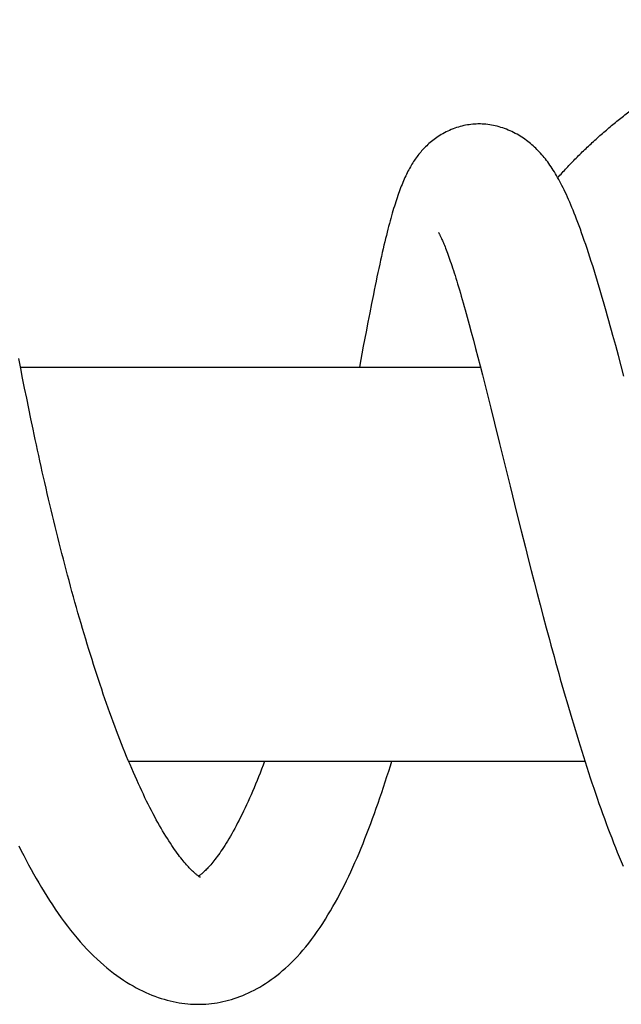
# Model space of a CAD drawing. Header units: millimetres. Extents: x 117 to 1320, y -43 to 1845.
# Tile 43 of 106: x 1030 to 1056, y 333 to 376. Entities that reach past the tile are written whole.
import ezdxf

# ---------------------------------------------------------------- set-up
doc = ezdxf.new("R2010")
doc.units = ezdxf.units.MM
doc.header["$LTSCALE"] = 65.395
doc.layers.get('0').update_dxf_attribs({"linetype": 'CONTINUOUS'})

msp = doc.modelspace()

# ---------------------------------------------------------------- linework, layer by layer
at = {"color": 7, "linetype": 'Continuous'}
for p, q in [((1045.06, 362.977), (1044.981, 362.571)), ((1045.139, 363.375), (1045.06, 362.977)), ((1049.178, 363.103), (1049.264, 362.792)), ((1044.981, 362.571), (1044.902, 362.159)), ((1049.264, 362.792), (1049.352, 362.469)), ((1044.902, 362.159), (1044.782, 361.531)), ((1049.352, 362.469), (1049.442, 362.135)), ((1049.442, 362.135), (1049.534, 361.789)), ((1049.534, 361.789), (1049.628, 361.432)), ((1055.675, 361.564), (1055.558, 361.994)), ((1044.782, 361.531), (1044.612, 360.628)), ((1049.628, 361.432), (1049.724, 361.063)), ((1055.792, 361.127), (1055.675, 361.564)), ((1029.998, 360.579), (1029.917, 360.999)), ((1049.724, 361.063), (1049.821, 360.683)), ((1055.91, 360.685), (1055.792, 361.127)), ((1029.989, 360.628), (1049.835, 360.628)), ((1030.081, 360.153), (1029.998, 360.579)), ((1049.821, 360.683), (1049.921, 360.293)), ((1056.028, 360.238), (1055.91, 360.685)), ((1030.166, 359.722), (1030.081, 360.153)), ((1049.921, 360.293), (1050.022, 359.894)), ((1030.254, 359.287), (1030.166, 359.722)), ((1050.022, 359.894), (1050.125, 359.487)), ((1030.343, 358.847), (1030.254, 359.287)), ((1050.125, 359.487), (1050.281, 358.86)), ((1030.434, 358.403), (1030.343, 358.847)), ((1050.281, 358.86), (1050.441, 358.217)), ((1030.528, 357.955), (1030.434, 358.403)), ((1050.441, 358.217), (1050.66, 357.334)), ((1050.66, 357.334), (1051.116, 355.488)), ((1051.116, 355.488), (1051.412, 354.296)), ((1051.412, 354.296), (1051.594, 353.571)), ((1051.594, 353.571), (1051.778, 352.841)), ((1051.778, 352.841), (1051.902, 352.35)), ((1051.902, 352.35), (1052.028, 351.858)), ((1052.028, 351.858), (1052.156, 351.363)), ((1052.156, 351.363), (1052.285, 350.866)), ((1052.285, 350.866), (1052.415, 350.369)), ((1052.415, 350.369), (1052.546, 349.871)), ((1052.546, 349.871), (1052.678, 349.374)), ((1052.678, 349.374), (1052.812, 348.879)), ((1034.651, 343.628), (1054.345, 343.628))]:
    msp.add_line(p, q, dxfattribs=at)
for points in [[(1049.782, 371.128), (1049.728, 371.127), (1049.655, 371.125), (1049.58, 371.121), (1049.504, 371.115), (1049.428, 371.107), (1049.352, 371.097), (1049.274, 371.085), (1049.197, 371.07), (1049.119, 371.054), (1049.041, 371.036), (1048.963, 371.015), (1048.886, 370.993), (1048.808, 370.968), (1048.731, 370.942), (1048.654, 370.913), (1048.578, 370.883), (1048.503, 370.85), (1048.429, 370.817), (1048.357, 370.781), (1048.286, 370.745), (1048.217, 370.707), (1048.149, 370.668), (1048.083, 370.628), (1048.019, 370.587), (1047.956, 370.545), (1047.894, 370.502), (1047.835, 370.458), (1047.777, 370.414), (1047.721, 370.369), (1047.667, 370.324), (1047.615, 370.279), (1047.565, 370.234), (1047.518, 370.189), (1047.472, 370.145), (1047.427, 370.1), (1047.384, 370.055), (1047.342, 370.009), (1047.3, 369.963), (1047.26, 369.916), (1047.219, 369.868), (1047.179, 369.818), (1047.14, 369.768), (1047.102, 369.717), (1047.064, 369.665), (1047.026, 369.612), (1046.99, 369.559), (1046.954, 369.504), (1046.918, 369.448), (1046.883, 369.391), (1046.848, 369.333), (1046.813, 369.273), (1046.779, 369.212), (1046.745, 369.149), (1046.711, 369.084), (1046.678, 369.019), (1046.645, 368.952), (1046.612, 368.883), (1046.58, 368.814), (1046.548, 368.743), (1046.517, 368.67), (1046.486, 368.596), (1046.455, 368.521), (1046.424, 368.444), (1046.393, 368.366), (1046.363, 368.285), (1046.333, 368.203), (1046.302, 368.12), (1046.272, 368.034), (1046.242, 367.946), (1046.212, 367.857), (1046.183, 367.765), (1046.153, 367.671), (1046.123, 367.575), (1046.093, 367.476), (1046.062, 367.375), (1046.032, 367.271), (1046.001, 367.164), (1045.971, 367.054), (1045.94, 366.941), (1045.908, 366.824), (1045.877, 366.704), (1045.844, 366.58), (1045.812, 366.452), (1045.779, 366.319), (1045.745, 366.182), (1045.71, 366.039), (1045.675, 365.891), (1045.639, 365.737), (1045.603, 365.578), (1045.565, 365.413), (1045.528, 365.244), (1045.49, 365.07), (1045.451, 364.893), (1045.412, 364.711), (1045.373, 364.527), (1045.334, 364.34), (1045.295, 364.151), (1045.256, 363.96), (1045.217, 363.766), (1045.139, 363.375)], [(1055.558, 361.994), (1055.499, 362.207), (1055.441, 362.418), (1055.382, 362.627), (1055.324, 362.835), (1055.266, 363.04), (1055.208, 363.244), (1055.15, 363.445), (1055.093, 363.644), (1055.035, 363.842), (1054.977, 364.037), (1054.919, 364.232), (1054.861, 364.425), (1054.802, 364.618), (1054.743, 364.81), (1054.683, 365.001), (1054.622, 365.192), (1054.562, 365.382), (1054.501, 365.569), (1054.44, 365.752), (1054.38, 365.931), (1054.321, 366.104), (1054.263, 366.271), (1054.206, 366.432), (1054.151, 366.586), (1054.096, 366.735), (1054.043, 366.878), (1053.991, 367.016), (1053.939, 367.149), (1053.888, 367.278), (1053.838, 367.403), (1053.788, 367.524), (1053.739, 367.642), (1053.69, 367.756), (1053.642, 367.866), (1053.594, 367.974), (1053.546, 368.078), (1053.499, 368.18), (1053.452, 368.279), (1053.404, 368.375), (1053.357, 368.469), (1053.311, 368.56), (1053.264, 368.649), (1053.217, 368.735), (1053.17, 368.819), (1053.123, 368.901), (1053.076, 368.981), (1053.029, 369.059), (1052.982, 369.134), (1052.934, 369.208), (1052.887, 369.28), (1052.838, 369.351), (1052.79, 369.42), (1052.741, 369.487), (1052.691, 369.553), (1052.641, 369.617), (1052.591, 369.68), (1052.54, 369.741), (1052.488, 369.801), (1052.436, 369.86), (1052.384, 369.917), (1052.331, 369.973), (1052.277, 370.027), (1052.223, 370.08), (1052.169, 370.131), (1052.114, 370.181), (1052.058, 370.231), (1052, 370.279), (1051.942, 370.327), (1051.882, 370.374), (1051.821, 370.42), (1051.758, 370.465), (1051.694, 370.51), (1051.628, 370.554), (1051.559, 370.598), (1051.489, 370.64), (1051.417, 370.682), (1051.344, 370.722), (1051.269, 370.76), (1051.194, 370.797), (1051.117, 370.833), (1051.04, 370.866), (1050.961, 370.898), (1050.882, 370.928), (1050.802, 370.956), (1050.722, 370.982), (1050.641, 371.006), (1050.56, 371.028), (1050.479, 371.047), (1050.398, 371.065), (1050.317, 371.08), (1050.237, 371.094), (1050.156, 371.105), (1050.077, 371.113), (1049.998, 371.12), (1049.919, 371.125), (1049.842, 371.127), (1049.782, 371.128)], [(1048.028, 366.438), (1048.028, 366.439), (1048.027, 366.439), (1048.028, 366.437), (1048.03, 366.434), (1048.033, 366.43), (1048.037, 366.424), (1048.042, 366.416), (1048.047, 366.406), (1048.054, 366.394), (1048.062, 366.381), (1048.07, 366.365), (1048.08, 366.347), (1048.091, 366.326), (1048.102, 366.303), (1048.115, 366.277), (1048.129, 366.248), (1048.144, 366.217), (1048.161, 366.181), (1048.178, 366.143), (1048.197, 366.1), (1048.218, 366.053), (1048.239, 366.002), (1048.262, 365.947), (1048.286, 365.889), (1048.31, 365.828), (1048.336, 365.763), (1048.362, 365.694), (1048.39, 365.622), (1048.418, 365.545), (1048.447, 365.466), (1048.477, 365.382), (1048.507, 365.295), (1048.538, 365.205), (1048.57, 365.11), (1048.603, 365.013), (1048.637, 364.911), (1048.671, 364.806), (1048.706, 364.697), (1048.742, 364.584), (1048.778, 364.467), (1048.816, 364.346), (1048.853, 364.222), (1048.892, 364.094), (1048.931, 363.962), (1048.971, 363.828), (1049.011, 363.689), (1049.052, 363.548), (1049.094, 363.403), (1049.136, 363.255), (1049.178, 363.103)], [(1037.75, 338.611), (1037.748, 338.612), (1037.744, 338.614), (1037.737, 338.618), (1037.729, 338.622), (1037.718, 338.629), (1037.705, 338.636), (1037.69, 338.646), (1037.674, 338.657), (1037.655, 338.67), (1037.635, 338.684), (1037.614, 338.7), (1037.59, 338.719), (1037.565, 338.739), (1037.538, 338.761), (1037.51, 338.785), (1037.48, 338.812), (1037.448, 338.84), (1037.416, 338.871), (1037.382, 338.904), (1037.347, 338.939), (1037.31, 338.976), (1037.272, 339.016), (1037.232, 339.059), (1037.19, 339.105), (1037.147, 339.154), (1037.102, 339.205), (1037.056, 339.26), (1037.008, 339.318), (1036.959, 339.379), (1036.908, 339.444), (1036.856, 339.512), (1036.802, 339.583), (1036.748, 339.657), (1036.692, 339.734), (1036.635, 339.815), (1036.577, 339.899), (1036.517, 339.988), (1036.455, 340.082), (1036.391, 340.181), (1036.325, 340.284), (1036.258, 340.392), (1036.191, 340.502), (1036.123, 340.615), (1036.055, 340.731), (1035.987, 340.85), (1035.919, 340.971), (1035.85, 341.096), (1035.78, 341.224), (1035.71, 341.355), (1035.641, 341.488), (1035.571, 341.623), (1035.501, 341.761), (1035.431, 341.901), (1035.361, 342.045), (1035.29, 342.192), (1035.219, 342.342), (1035.148, 342.495), (1035.076, 342.652), (1035.004, 342.811), (1034.932, 342.974), (1034.859, 343.139), (1034.786, 343.307), (1034.714, 343.478), (1034.641, 343.652), (1034.568, 343.828), (1034.495, 344.006), (1034.422, 344.188), (1034.349, 344.371), (1034.277, 344.557), (1034.204, 344.745), (1034.132, 344.935), (1034.06, 345.127), (1033.988, 345.321), (1033.916, 345.517), (1033.844, 345.715), (1033.773, 345.914), (1033.702, 346.115), (1033.632, 346.318), (1033.561, 346.522), (1033.491, 346.728), (1033.421, 346.936), (1033.352, 347.146), (1033.282, 347.359), (1033.213, 347.573), (1033.143, 347.789), (1033.074, 348.006), (1033.006, 348.226), (1032.937, 348.447), (1032.869, 348.669), (1032.801, 348.892), (1032.734, 349.117), (1032.667, 349.343), (1032.6, 349.57), (1032.534, 349.798), (1032.468, 350.027), (1032.403, 350.257), (1032.338, 350.488), (1032.273, 350.719), (1032.209, 350.95), (1032.146, 351.182), (1032.083, 351.415), (1032.021, 351.648), (1031.959, 351.881), (1031.897, 352.114), (1031.837, 352.348), (1031.776, 352.583), (1031.716, 352.817), (1031.657, 353.052), (1031.598, 353.287), (1031.539, 353.523), (1031.481, 353.759), (1031.424, 353.995), (1031.367, 354.231), (1031.31, 354.467), (1031.254, 354.703), (1031.198, 354.939), (1031.143, 355.175), (1031.089, 355.411), (1031.035, 355.646), (1030.981, 355.881), (1030.929, 356.115), (1030.876, 356.349), (1030.825, 356.581), (1030.774, 356.813), (1030.723, 357.044), (1030.674, 357.273), (1030.624, 357.502), (1030.576, 357.729), (1030.528, 357.955)], [(1052.812, 348.879), (1052.879, 348.632), (1052.946, 348.386), (1053.013, 348.14), (1053.081, 347.895), (1053.149, 347.65), (1053.218, 347.406), (1053.286, 347.162), (1053.355, 346.919), (1053.425, 346.676), (1053.494, 346.434), (1053.565, 346.192), (1053.635, 345.951), (1053.706, 345.71), (1053.777, 345.47), (1053.848, 345.232), (1053.92, 344.994), (1053.992, 344.757), (1054.064, 344.522), (1054.137, 344.287), (1054.21, 344.054), (1054.283, 343.822), (1054.356, 343.592), (1054.43, 343.363), (1054.504, 343.136), (1054.578, 342.909), (1054.653, 342.685), (1054.728, 342.461), (1054.803, 342.239), (1054.879, 342.019), (1054.955, 341.8), (1055.032, 341.583), (1055.109, 341.367), (1055.186, 341.152), (1055.264, 340.939), (1055.343, 340.727), (1055.422, 340.517), (1055.502, 340.308), (1055.583, 340.101), (1055.664, 339.895), (1055.745, 339.691), (1055.828, 339.489), (1055.91, 339.289), (1055.993, 339.092)], [(1037.658, 333.128), (1037.749, 333.129), (1037.87, 333.133), (1037.991, 333.14), (1038.112, 333.149), (1038.233, 333.162), (1038.355, 333.178), (1038.477, 333.197), (1038.599, 333.219), (1038.721, 333.245), (1038.843, 333.273), (1038.966, 333.305), (1039.089, 333.339), (1039.212, 333.378), (1039.335, 333.419), (1039.458, 333.464), (1039.581, 333.512), (1039.704, 333.564), (1039.827, 333.619), (1039.95, 333.677), (1040.072, 333.739), (1040.195, 333.805), (1040.317, 333.875), (1040.44, 333.948), (1040.563, 334.025), (1040.685, 334.107), (1040.808, 334.192), (1040.931, 334.282), (1041.054, 334.377), (1041.178, 334.476), (1041.302, 334.581), (1041.426, 334.69), (1041.55, 334.805), (1041.675, 334.925), (1041.8, 335.051), (1041.925, 335.184), (1042.051, 335.322), (1042.176, 335.466), (1042.301, 335.615), (1042.426, 335.771), (1042.549, 335.931), (1042.672, 336.097), (1042.794, 336.268), (1042.914, 336.443), (1043.031, 336.621), (1043.147, 336.802), (1043.259, 336.984), (1043.368, 337.166), (1043.474, 337.349), (1043.576, 337.532), (1043.677, 337.716), (1043.775, 337.9), (1043.871, 338.087), (1043.966, 338.275), (1044.059, 338.464), (1044.152, 338.657), (1044.243, 338.852), (1044.333, 339.05), (1044.423, 339.25), (1044.511, 339.452), (1044.599, 339.657), (1044.685, 339.864), (1044.771, 340.073), (1044.855, 340.285), (1044.939, 340.498), (1045.022, 340.713), (1045.104, 340.93), (1045.185, 341.149), (1045.265, 341.37), (1045.345, 341.592), (1045.424, 341.817), (1045.501, 342.042), (1045.579, 342.27), (1045.655, 342.499), (1045.73, 342.729), (1045.805, 342.961), (1045.879, 343.193), (1045.952, 343.427), (1046.014, 343.628)], [(1040.525, 343.628), (1040.522, 343.622), (1040.457, 343.45), (1040.392, 343.279), (1040.327, 343.112), (1040.262, 342.947), (1040.197, 342.786), (1040.132, 342.627), (1040.067, 342.472), (1040.003, 342.32), (1039.938, 342.171), (1039.874, 342.025), (1039.81, 341.881), (1039.745, 341.741), (1039.681, 341.603), (1039.617, 341.468), (1039.553, 341.335), (1039.489, 341.206), (1039.424, 341.079), (1039.36, 340.955), (1039.297, 340.834), (1039.233, 340.716), (1039.17, 340.601), (1039.107, 340.489), (1039.045, 340.382), (1038.984, 340.277), (1038.923, 340.177), (1038.864, 340.08), (1038.805, 339.988), (1038.749, 339.899), (1038.693, 339.815), (1038.638, 339.734), (1038.585, 339.657), (1038.533, 339.583), (1038.481, 339.513), (1038.431, 339.445), (1038.382, 339.381), (1038.334, 339.32), (1038.287, 339.262), (1038.242, 339.207), (1038.198, 339.155), (1038.156, 339.107), (1038.115, 339.061), (1038.076, 339.019), (1038.038, 338.979), (1038.002, 338.942), (1037.967, 338.907), (1037.933, 338.875), (1037.9, 338.844), (1037.869, 338.815), (1037.838, 338.789), (1037.81, 338.765), (1037.782, 338.742), (1037.757, 338.722), (1037.733, 338.704), (1037.711, 338.688), (1037.69, 338.674), (1037.672, 338.662), (1037.669, 338.66)], [(1029.918, 339.964), (1030.022, 339.756), (1030.127, 339.551), (1030.232, 339.348), (1030.339, 339.148), (1030.446, 338.949), (1030.555, 338.753), (1030.665, 338.558), (1030.777, 338.366), (1030.89, 338.174), (1031.005, 337.984), (1031.122, 337.795), (1031.241, 337.608), (1031.363, 337.421), (1031.488, 337.235), (1031.615, 337.05), (1031.746, 336.866), (1031.878, 336.684), (1032.013, 336.505), (1032.15, 336.329), (1032.288, 336.157), (1032.429, 335.988), (1032.57, 335.824), (1032.713, 335.665), (1032.857, 335.51), (1033.001, 335.36), (1033.145, 335.216), (1033.29, 335.078), (1033.434, 334.945), (1033.578, 334.819), (1033.721, 334.698), (1033.864, 334.582), (1034.006, 334.472), (1034.147, 334.368), (1034.288, 334.268), (1034.428, 334.174), (1034.567, 334.084), (1034.706, 333.999), (1034.844, 333.919), (1034.982, 333.843), (1035.119, 333.771), (1035.255, 333.704), (1035.39, 333.641), (1035.525, 333.582), (1035.659, 333.527), (1035.792, 333.476), (1035.925, 333.428), (1036.057, 333.385), (1036.188, 333.345), (1036.318, 333.308), (1036.447, 333.276), (1036.576, 333.246), (1036.703, 333.22), (1036.83, 333.198), (1036.956, 333.178), (1037.08, 333.162), (1037.204, 333.149), (1037.327, 333.139), (1037.449, 333.133), (1037.569, 333.129), (1037.658, 333.128)]]:
    msp.add_lwpolyline(points, dxfattribs=at)
msp.add_open_spline([(1053.175, 368.81), (1053.3, 368.951), (1053.561, 369.236), (1053.968, 369.658), (1054.393, 370.075), (1054.827, 370.478), (1055.271, 370.868), (1055.724, 371.244), (1056.185, 371.606), (1056.655, 371.954), (1057.132, 372.286), (1057.617, 372.604), (1058.109, 372.907), (1058.607, 373.195), (1059.113, 373.468), (1059.624, 373.724), (1060.141, 373.965), (1060.663, 374.191), (1061.19, 374.4), (1061.721, 374.593), (1062.257, 374.77), (1062.796, 374.93), (1063.339, 375.075), (1063.885, 375.202), (1064.433, 375.313), (1064.984, 375.408), (1065.536, 375.486), (1066.09, 375.547), (1066.645, 375.592), (1067.201, 375.62), (1067.603, 375.628), (1067.819, 375.628), (1067.849, 375.628)], degree=3, knots=[0, 0, 0, 0, 0.563814, 1.161249, 1.756807, 2.349423, 2.940032, 3.528693, 4.115368, 4.698914, 5.280709, 5.860552, 6.438058, 7.013936, 7.587758, 8.159526, 8.729809, 9.298206, 9.865052, 10.430373, 10.994357, 11.556966, 12.118361, 12.678808, 13.238418, 13.796939, 14.354633, 14.9119, 15.468755, 16.025386, 16.581934, 16.673435, 16.673435, 16.673435, 16.673435], dxfattribs=at)

doc.saveas('drawing.dxf')
